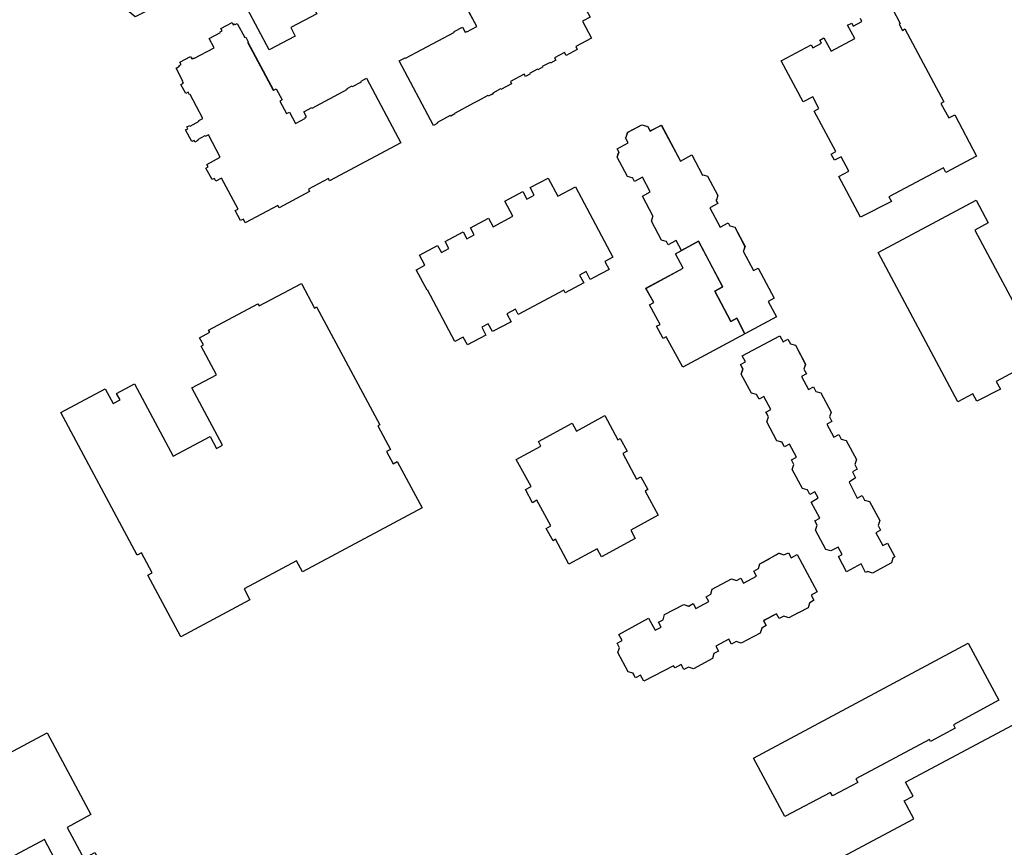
# Model space of a CAD drawing. Header units: inches. Extents: x 480978 to 483416, y 5454526 to 5457823.
# Tile 37 of 54: x 481522 to 481746, y 5457421 to 5457609. Entities that reach past the tile are written whole.
import ezdxf

# ---------------------------------------------------------------- set-up
doc = ezdxf.new("R2010")
doc.units = ezdxf.units.IN
doc.header["$MEASUREMENT"] = 0
for name, color, linetype in [('ubcv_building_records', 10, 'Continuous'), ('ubcv_buildings', 10, 'Continuous'), ('ubcv_subbuildings', 10, 'Continuous')]:
    doc.layers.add(name, color=color, linetype=linetype)

# ---------------------------------------------------------------- blocks, each defined once
blk = doc.blocks.new('ubcv_campus_buildings_ACAD_1_FMEBLOCK55')
at = {"layer": 'ubcv_buildings'}
for points in [[(14, 60.4), (14.62, 59.24), (14.98, 59.44), (16.08, 57.38), (15.71, 57.18), (16.26, 56.2), (15.71, 55.91), (16.69, 54.1), (17.23, 54.38), (17.72, 53.45), (17.68, 53.42), (19.02, 50.91), (19.47, 50.15), (20.19, 50.53), (21.98, 47.22), (22.42, 46.38), (21.32, 45.79), (17.77, 43.91), (18.39, 42.75), (17.91, 42.49), (17.8, 42.68), (17.02, 42.26), (17.12, 42.07), (15.55, 41.23), (15.45, 41.43), (14.69, 41.02), (14.79, 40.83), (14.06, 40.44), (13.96, 40.63), (9.83, 38.43), (9.58, 38.89), (8.91, 38.54), (7.47, 41.24), (8.13, 41.59), (7.88, 42.06), (8.19, 42.23), (8.16, 42.29), (5.09, 48.04), (5.04, 48.13), (4.61, 47.91), (4.2, 48.68), (4.04, 48.6), (2.99, 50.56), (3.21, 50.67), (2.74, 51.52), (3.28, 51.81), (2.94, 52.44), (5.08, 53.58), (5.38, 53.01), (6.69, 53.71), (5.87, 55.23), (9.74, 57.3), (9.4, 57.94), (10.19, 58.37), (9.84, 59.03), (12.84, 60.63), (13.19, 59.97)], [(-0.95, 48.45), (-0.33, 47.29), (0.03, 47.49), (1.13, 45.43), (0.76, 45.23), (1.3, 44.25), (0.76, 43.96), (1.74, 42.15), (2.28, 42.43), (2.77, 41.5), (2.73, 41.47), (4.07, 38.96), (4.51, 38.2), (6.77, 34.06), (6.36, 33.84), (2.75, 31.9), (3.22, 30.93), (2.85, 30.73), (2.06, 30.31), (0.5, 29.48), (-0.26, 29.07), (-0.99, 28.68), (-5.12, 26.48), (-5.37, 26.94), (-6.04, 26.59), (-7.48, 29.29), (-6.82, 29.64), (-7.08, 30.12), (-6.76, 30.28), (-6.79, 30.34), (-9.86, 36.09), (-9.92, 36.18), (-10.34, 35.96), (-10.75, 36.73), (-10.91, 36.65), (-11.96, 38.61), (-11.75, 38.72), (-12.21, 39.57), (-11.67, 39.86), (-12.01, 40.49), (-9.88, 41.63), (-9.57, 41.06), (-8.27, 41.76), (-9.08, 43.28), (-5.21, 45.35), (-5.55, 46), (-4.76, 46.42), (-5.11, 47.08), (-2.11, 48.68), (-1.76, 48.02)], [(-16.9, 36.4), (-16.55, 35.74), (-15.74, 36.17), (-15.12, 35.01), (-14.76, 35.21), (-13.66, 33.15), (-14.03, 32.95), (-13.56, 32.07), (-14.09, 31.79), (-13.1, 29.93), (-12.56, 30.22), (-10.36, 26.12), (-9.62, 26.52), (-7.32, 22.21), (-12.11, 19.65), (-11.57, 18.64), (-13.66, 17.53), (-19.91, 14.19), (-20.16, 14.66), (-20.83, 14.3), (-22.27, 17), (-21.7, 17.33), (-22.02, 17.93), (-21.63, 18.14), (-24.71, 23.9), (-25.13, 23.67), (-25.54, 24.45), (-25.7, 24.37), (-26.78, 26.39), (-26.61, 26.48), (-27.06, 27.32), (-26.44, 27.66), (-26.76, 28.23), (-24.67, 29.35), (-24.36, 28.78), (-23.06, 29.47), (-23.87, 31), (-20, 33.07), (-20.34, 33.71), (-19.55, 34.14), (-19.9, 34.8)], [(53.01, -9.84), (55.21, -13.96), (53.47, -14.87), (55.5, -18.69), (51.93, -20.6), (52.27, -21.26), (49.71, -22.63), (49.35, -21.95), (47.12, -23.14), (47.4, -23.69), (46.19, -24.34), (46.11, -24.19), (44.28, -25.17), (44.36, -25.31), (43.29, -25.89), (43.2, -25.73), (41.42, -26.7), (41.49, -26.84), (40.5, -27.37), (40.21, -26.84), (37.09, -28.54), (37.35, -29.04), (34.89, -30.35), (34.82, -30.22), (34.8, -30.23), (33.05, -31.16), (33.13, -31.31), (32.04, -31.89), (31.97, -31.74), (29.76, -32.93), (28.84, -33.41), (24.4, -35.78), (24.47, -35.91), (23.52, -36.42), (23.43, -36.29), (20.38, -37.93), (20.45, -38.06), (19.62, -38.5), (11.79, -23.85), (13.14, -23.13), (13.22, -23.27), (24.41, -17.3), (24.33, -17.16), (26.18, -16.17), (26.79, -17.3), (27.09, -17.15), (27.16, -17.29), (29.46, -16.07), (25.48, -8.61), (24.53, -9.11), (22.77, -5.81), (23.72, -5.31), (17.4, 6.52), (17.26, 6.44), (17, 6.92), (16.46, 6.62), (13.7, 11.94), (15.15, 12.72), (11.74, 19.12), (12.56, 19.56), (12.48, 19.71), (12.95, 19.95), (12.66, 20.48), (15.22, 21.84), (15.51, 21.31), (15.97, 21.55), (16.04, 21.42), (17.49, 22.19), (16.79, 23.51), (18.94, 24.65), (18.87, 24.79), (19.27, 25), (18.99, 25.54), (21.54, 26.9), (21.83, 26.37), (22.23, 26.58), (22.31, 26.45), (23.77, 27.23), (24.72, 25.45), (25.18, 25.7), (25.28, 25.51), (27.72, 26.87), (27.68, 27.03), (28.54, 27.49), (28.94, 26.66), (29.5, 26.96), (30.87, 24.41), (30.34, 24.13), (30.7, 23.46), (30.55, 23.38), (31.49, 21.62), (31.79, 20.99), (32.82, 19.08), (34.4, 19.92), (34.75, 19.27), (34.6, 19.19), (35.71, 17.12), (35.85, 17.2), (36.2, 16.55), (36.05, 16.47), (40.22, 8.66), (40.37, 8.74), (41.19, 7.2), (39.6, 6.36), (42.28, 1.33), (43.87, 2.18), (44.29, 1.39), (44.45, 1.12), (44.29, 1.04), (45.51, -1.24), (45.65, -1.16), (46.09, -1.98), (45.94, -2.06), (48.82, -7.45), (50.55, -6.53), (52.47, -10.13)], [(-29.92, 22.93), (-29.31, 21.77), (-28.94, 21.96), (-27.85, 19.91), (-28.22, 19.71), (-27.75, 18.83), (-28.33, 18.51), (-27.36, 16.69), (-26.76, 17.01), (-22.25, 8.57), (-26.3, 6.41), (-25.76, 5.4), (-27.92, 4.25), (-34.1, 0.95), (-34.35, 1.42), (-35.02, 1.06), (-36.46, 3.76), (-35.8, 4.12), (-36.05, 4.59), (-35.74, 4.76), (-38.89, 10.66), (-39.35, 10.42), (-39.73, 11.21), (-39.89, 11.12), (-40.97, 13.14), (-40.8, 13.24), (-41.25, 14.08), (-40.71, 14.37), (-41.02, 14.95), (-38.85, 16.11), (-38.55, 15.54), (-37.24, 16.23), (-38.06, 17.76), (-34.18, 19.83), (-34.53, 20.47), (-33.74, 20.9), (-34.09, 21.56), (-31.09, 23.16), (-30.74, 22.5)], [(-22.74, -11.96), (-16.82, -8.8), (-17.84, -6.89), (-11.9, -3.78), (-12.74, -2.2), (-6.83, 0.97), (-7.53, 2.28), (-1.59, 5.42), (-2.32, 6.76), (3.6, 9.91), (2.91, 11.2), (8.83, 14.36), (13.85, 4.94), (7.95, 1.8), (8.68, 0.44), (2.71, -2.66), (3.43, -4), (-2.5, -7.13), (-1.8, -8.46), (-7.72, -11.61), (-6.9, -13.15), (-12.81, -16.3), (-11.79, -18.21), (-17.71, -21.37)], [(-43.95, 9.86), (-41.77, 5.76), (-42.22, 5.53), (-41.25, 3.71), (-38.69, -1.08), (-38.22, -0.83), (-36.28, -4.5), (-40.57, -6.79), (-39.92, -8), (-41.87, -9.05), (-41.26, -10.2), (-46.19, -12.83), (-48.13, -13.87), (-49.52, -12.7), (-50.27, -11.98), (-50.92, -11.3), (-50.79, -11.15), (-50.69, -11.25), (-50.45, -11), (-51.39, -9.97), (-51.99, -10.29), (-54.2, -6.03), (-54.02, -5.93), (-54.8, -4.19), (-55.34, -2.44), (-54.97, -2.24), (-55.2, -1.28), (-55.5, 0.65), (-51.47, 2.8), (-52.08, 3.96), (-52.34, 3.82), (-52.64, 4.39), (-50.02, 5.79), (-50.37, 6.44), (-48.49, 7.44)], [(4.37, -27.81), (12.19, -42.47), (-3.98, -51.11), (-4.27, -50.58), (-8.82, -53.01), (-8.53, -53.54), (-15.44, -57.23), (-15.73, -56.69), (-23.14, -60.63), (-23.57, -59.81), (-24.2, -60.14), (-25.42, -57.86), (-24.79, -57.53), (-28.51, -50.46), (-29.82, -51.17), (-30.16, -50.54), (-30.7, -50.83), (-32.08, -48.24), (-31.54, -47.95), (-31.85, -47.38), (-28.82, -45.76), (-31.53, -40.69), (-32.23, -41.06), (-32.31, -40.91), (-33.97, -41.8), (-33.89, -41.95), (-34.57, -42.31), (-34.78, -41.91), (-35.3, -42.19), (-36.72, -39.55), (-36.19, -39.27), (-36.4, -38.87), (-35.72, -38.51), (-35.64, -38.65), (-33.58, -37.56), (-33.67, -37.39), (-32.76, -36.94), (-35.67, -31.47), (-35.82, -31.55), (-36.12, -30.98), (-36.65, -31.27), (-37.75, -29.2), (-37.21, -28.92), (-37.43, -28.51), (-37.29, -28.44), (-38.87, -25.49), (-38.06, -25.06), (-38.14, -24.91), (-37.74, -24.7), (-38.02, -24.18), (-35.6, -22.88), (-35.32, -23.41), (-34.91, -23.19), (-34.83, -23.34), (-30.22, -20.88), (-31.35, -18.77), (-28.74, -17.38), (-28.82, -17.23), (-28.42, -17.02), (-28.7, -16.5), (-26.14, -15.14), (-25.86, -15.65), (-25.51, -15.46), (-25.43, -15.61), (-24.96, -15.36), (-23.25, -18.58), (-23.03, -18.46), (-22.46, -19.52), (-22.6, -19.6), (-16.77, -30.53), (-16.1, -30.17), (-14.74, -32.72), (-15.26, -33), (-13.77, -35.82), (-13.12, -35.48), (-11.74, -38.06), (-9.48, -36.85), (-9.56, -36.7), (-9.27, -36.54), (-9.88, -35.41), (-8.03, -34.43), (-7.95, -34.57), (0.09, -30.28), (0.01, -30.14), (1.1, -29.56), (1.18, -29.7), (3.24, -28.6), (3.16, -28.46)]]:
    blk.add_lwpolyline(points, close=True, dxfattribs=at)
blk = doc.blocks.new('ubcv_campus_buildings_ACAD_1_FMEBLOCK78')
at = {"layer": 'ubcv_buildings'}
for points in [[(-33.32, 47.42), (36.07, 84.45), (45.99, 65.88), (40.58, 62.99), (44.34, 55.94), (46.89, 57.3), (66.65, 20.27), (56.55, 14.88), (36.79, 51.91), (39.18, 53.19), (35.42, 60.24), (-23.63, 28.72), (-33.55, 47.3)], [(-40.26, -66.44), (-66.65, -16.99), (-39.8, -2.65), (-22.07, -35.87), (-26.63, -38.31), (-17.96, -54.54), (18.75, -34.95), (15.22, -28.33), (12.88, -29.59), (-15.7, 23.95), (-5.75, 29.26), (22.82, -24.28), (20.22, -25.67), (23.75, -32.28), (29.26, -29.34), (38.87, -47.35), (-30.64, -84.45)]]:
    blk.add_lwpolyline(points, close=True, dxfattribs=at)
blk = doc.blocks.new('ubcv_campus_buildings_ACAD_1_FMEBLOCK80')
at = {"layer": 'ubcv_buildings'}
for points in [[(-18.3, 33.89), (-16.93, 34.67), (-18.12, 36.9), (-19.92, 35.94), (-20.32, 36.7), (-20.41, 36.65), (-21.44, 36.96), (-23.76, 41.31), (-23.45, 42.34), (-23.36, 42.39), (-25.8, 46.97), (-24, 47.93), (-25.79, 51.28), (-27.59, 50.32), (-28.06, 51.19), (-28.15, 51.14), (-29.17, 51.45), (-31.5, 55.81), (-31.19, 56.84), (-31.1, 56.89), (-31.56, 57.76), (-29.01, 59.12), (-29.62, 60.24), (-29.46, 60.33), (-29.48, 60.38), (-29.15, 61.47), (-25.92, 63.2), (-24.83, 62.86), (-24.8, 62.81), (-24.64, 62.9), (-24.04, 61.77), (-21.5, 63.13), (-17.13, 54.96), (-14.57, 56.33), (-12.12, 51.75), (-12.03, 51.8), (-11, 51.49), (-8.68, 47.14), (-9, 46.11), (-9.09, 46.06), (-8.68, 45.3), (-10.48, 44.35), (-8.15, 39.97), (-6.35, 40.93), (-5.94, 40.17), (-5.85, 40.22), (-4.82, 39.91), (-2.5, 35.55), (-2.81, 34.53), (-2.9, 34.48), (-0.56, 30.09), (0.47, 30.65), (4.14, 23.78), (2.76, 23.05), (4.63, 19.54), (-16.63, 8.11), (-20.4, 15.05), (-21.08, 14.68), (-22.57, 17.43), (-21.78, 17.85), (-24.17, 22.27), (-23.23, 22.79), (-25, 26.04), (-16.55, 30.63)], [(21.14, -17.98), (23, -21.6), (24.12, -21.01), (24.68, -22.05), (25.82, -22.36), (28.14, -26.71), (27.76, -27.83), (28.32, -28.87), (27.2, -29.47), (28.82, -32.41), (29.89, -31.83), (31.56, -34.96), (31.08, -35.22), (30.82, -36.34), (26.46, -38.66), (25.39, -38.25), (24.91, -38.51), (23.87, -36.57), (20.58, -38.33), (18.72, -34.84), (19.57, -34.39), (18.68, -32.73), (17.03, -33.62), (15.87, -33.28), (13.53, -28.91), (13.92, -27.79), (13.36, -26.75), (14.48, -26.15), (12.5, -22.54), (14.1, -21.56), (13.37, -20.18), (12.25, -20.78), (11.69, -19.74), (11.64, -19.76), (10.55, -19.43), (8.22, -15.08), (8.6, -13.96), (8.05, -12.91), (9.17, -12.32), (7.59, -9.36), (6.47, -9.96), (5.91, -8.91), (4.77, -8.61), (2.45, -4.25), (2.83, -3.13), (2.27, -2.09), (3.39, -1.49), (1.81, 1.46), (0.69, 0.87), (0.14, 1.91), (-1.01, 2.22), (-3.33, 6.57), (-2.95, 7.69), (-3.51, 8.73), (-2.39, 9.33), (-3.12, 10.71), (5.4, 15.26), (6.14, 13.88), (7.26, 14.48), (7.81, 13.43), (8.96, 13.13), (11.28, 8.77), (10.9, 7.65), (11.45, 6.61), (10.33, 6.01), (11.91, 3.05), (13.03, 3.65), (13.59, 2.61), (14.73, 2.3), (17.06, -2.05), (16.68, -3.17), (17.23, -4.21), (16.11, -4.81), (17.69, -7.77), (18.81, -7.17), (19.37, -8.21), (20.51, -8.52), (22.83, -12.87), (22.45, -13.99), (23.01, -15.03), (21.89, -15.63), (22.62, -17.01)], [(-31.15, -52.58), (-24.44, -48.87), (-22.89, -51.63), (-21.51, -50.9), (-22.11, -49.78), (-21.07, -49.22), (-20.76, -48.08), (-16.41, -45.76), (-15.29, -46.14), (-14.24, -45.58), (-13.65, -46.7), (-10.69, -45.12), (-11.29, -44), (-10.27, -43.4), (-9.94, -42.3), (-5.59, -39.98), (-4.46, -40.36), (-3.42, -39.8), (-2.83, -40.92), (0.13, -39.35), (-0.46, -38.23), (0.55, -37.62), (0.89, -36.53), (3.06, -35.37), (3.04, -35.32), (5.23, -34.15), (6.3, -34.48), (7.4, -34.03), (8.01, -35.17), (9.39, -34.44), (13.91, -42.91), (12.53, -43.64), (13.14, -44.79), (12.16, -45.45), (11.84, -46.52), (9.64, -47.69), (9.62, -47.65), (7.44, -48.81), (6.32, -48.43), (5.28, -48.99), (4.68, -47.87), (1.72, -49.45), (2.32, -50.57), (1.3, -51.17), (0.97, -52.27), (-3.38, -54.59), (-4.5, -54.21), (-5.55, -54.76), (-6.14, -53.64), (-9.1, -55.22), (-8.5, -56.34), (-9.55, -56.9), (-9.85, -58.04), (-14.21, -60.36), (-15.33, -59.98), (-16.37, -60.54), (-16.97, -59.42), (-18.34, -60.15), (-18.75, -59.74), (-25.48, -63.2), (-26.21, -61.82), (-27.33, -62.42), (-27.94, -61.4), (-29.03, -61.07), (-31.35, -56.71), (-31.02, -55.62), (-31.53, -54.55), (-30.41, -53.95)]]:
    blk.add_lwpolyline(points, close=True, dxfattribs=at)

msp = doc.modelspace()

# ---------------------------------------------------------------- linework, layer by layer
at = {"layer": 'ubcv_building_records'}
for points in [[(481573.63, 5457611.45), (481579.55, 5457614.61), (481578.53, 5457616.52), (481584.47, 5457619.63), (481583.63, 5457621.21), (481589.54, 5457624.38), (481588.84, 5457625.69), (481594.77, 5457628.83), (481594.05, 5457630.17), (481599.96, 5457633.32), (481599.28, 5457634.61), (481605.19, 5457637.77), (481610.22, 5457628.35), (481604.32, 5457625.21), (481605.04, 5457623.85), (481599.08, 5457620.75), (481599.8, 5457619.41), (481593.86, 5457616.28), (481594.57, 5457614.95), (481588.65, 5457611.8), (481589.47, 5457610.26), (481583.56, 5457607.11), (481584.57, 5457605.2), (481578.65, 5457602.04)], [(481600.74, 5457595.6), (481608.56, 5457580.94), (481592.38, 5457572.3), (481592.1, 5457572.83), (481587.55, 5457570.4), (481587.84, 5457569.87), (481580.93, 5457566.18), (481580.64, 5457566.72), (481573.23, 5457562.78), (481572.79, 5457563.6), (481572.17, 5457563.26), (481570.95, 5457565.55), (481571.58, 5457565.88), (481567.86, 5457572.95), (481566.54, 5457572.24), (481566.21, 5457572.87), (481565.67, 5457572.58), (481564.29, 5457575.17), (481564.83, 5457575.46), (481564.52, 5457576.03), (481567.55, 5457577.65), (481564.84, 5457582.72), (481564.14, 5457582.35), (481564.06, 5457582.5), (481562.4, 5457581.61), (481562.48, 5457581.46), (481561.8, 5457581.1), (481561.59, 5457581.5), (481561.06, 5457581.22), (481559.65, 5457583.86), (481560.18, 5457584.14), (481559.97, 5457584.54), (481560.65, 5457584.9), (481560.73, 5457584.76), (481562.79, 5457585.85), (481562.7, 5457586.02), (481563.61, 5457586.47), (481560.7, 5457591.93), (481560.55, 5457591.86), (481560.25, 5457592.43), (481559.72, 5457592.14), (481558.62, 5457594.21), (481559.16, 5457594.49), (481558.94, 5457594.9), (481559.08, 5457594.97), (481557.5, 5457597.92), (481558.3, 5457598.35), (481558.23, 5457598.5), (481558.63, 5457598.71), (481558.35, 5457599.23), (481560.77, 5457600.53), (481561.05, 5457600), (481561.46, 5457600.22), (481561.53, 5457600.07), (481566.14, 5457602.53), (481565.02, 5457604.64), (481567.63, 5457606.03), (481567.55, 5457606.18), (481567.95, 5457606.39), (481567.67, 5457606.91), (481570.23, 5457608.27), (481570.5, 5457607.76), (481570.86, 5457607.95), (481570.94, 5457607.8), (481571.4, 5457608.05), (481573.12, 5457604.83), (481573.34, 5457604.95), (481573.91, 5457603.89), (481573.76, 5457603.81), (481579.59, 5457592.88), (481580.27, 5457593.24), (481581.63, 5457590.69), (481581.1, 5457590.41), (481582.6, 5457587.59), (481583.25, 5457587.93), (481584.63, 5457585.35), (481586.89, 5457586.56), (481586.81, 5457586.71), (481587.1, 5457586.87), (481586.49, 5457588), (481588.34, 5457588.98), (481588.42, 5457588.84), (481596.46, 5457593.13), (481596.38, 5457593.27), (481597.47, 5457593.85), (481597.55, 5457593.71), (481599.61, 5457594.81), (481599.53, 5457594.95)], [(481681.66, 5457548.22), (481676.13, 5457558.57), (481672.3, 5457556.52), (481671.11, 5457558.75), (481669.31, 5457557.79), (481668.9, 5457558.55), (481668.81, 5457558.5), (481667.78, 5457558.82), (481665.46, 5457563.16), (481665.78, 5457564.19), (481665.87, 5457564.24), (481663.43, 5457568.82), (481665.22, 5457569.78), (481663.43, 5457573.13), (481661.63, 5457572.17), (481661.17, 5457573.04), (481661.08, 5457572.99), (481660.05, 5457573.31), (481657.72, 5457577.66), (481658.04, 5457578.69), (481658.13, 5457578.74), (481657.66, 5457579.61), (481660.21, 5457580.97), (481659.61, 5457582.1), (481659.77, 5457582.18), (481659.74, 5457582.23), (481660.08, 5457583.33), (481663.3, 5457585.05), (481664.4, 5457584.72), (481664.42, 5457584.67), (481664.58, 5457584.75), (481665.18, 5457583.63), (481667.73, 5457584.98), (481672.09, 5457576.81), (481674.66, 5457578.18), (481677.1, 5457573.6), (481677.19, 5457573.65), (481678.22, 5457573.34), (481680.54, 5457568.99), (481680.23, 5457567.97), (481680.14, 5457567.92), (481680.54, 5457567.16), (481678.74, 5457566.2), (481681.08, 5457561.82), (481682.88, 5457562.78), (481683.28, 5457562.02), (481683.37, 5457562.07), (481684.4, 5457561.76), (481686.73, 5457557.4), (481686.41, 5457556.38), (481686.32, 5457556.33), (481688.66, 5457551.95), (481689.7, 5457552.5), (481693.36, 5457545.63), (481691.98, 5457544.9), (481693.85, 5457541.4), (481686.72, 5457537.59), (481684.85, 5457541.09), (481683.54, 5457540.39), (481679.87, 5457547.26)], [(481612.15, 5457552.13), (481614.04, 5457553.14), (481612.81, 5457555.45), (481616.91, 5457557.64), (481617.77, 5457556.03), (481619.46, 5457556.92), (481618.59, 5457558.54), (481622.7, 5457560.72), (481623.56, 5457559.11), (481625.24, 5457560.01), (481624.38, 5457561.62), (481628.48, 5457563.81), (481629.52, 5457561.86), (481633.99, 5457564.25), (481632.16, 5457567.67), (481636.26, 5457569.86), (481637.15, 5457568.18), (481638.84, 5457569.08), (481637.94, 5457570.76), (481642.04, 5457572.95), (481644.23, 5457568.84), (481648.21, 5457570.97), (481656.74, 5457554.97), (481654.9, 5457553.99), (481655.86, 5457552.19), (481653.83, 5457551.11), (481651.57, 5457549.91), (481650.62, 5457551.7), (481649.14, 5457550.91), (481650.09, 5457549.12), (481645.88, 5457546.87), (481645.56, 5457547.48), (481635.22, 5457541.96), (481634.58, 5457543.14), (481632.63, 5457542.1), (481633.59, 5457540.31), (481629.38, 5457538.06), (481628.42, 5457539.86), (481626.94, 5457539.07), (481627.9, 5457537.27), (481623.71, 5457535.04), (481622.75, 5457536.83), (481620.86, 5457535.82), (481614.6, 5457547.54), (481614.51, 5457547.49), (481612.06, 5457552.08)], [(481739.25, 5457567.89), (481741.99, 5457562.76), (481738.92, 5457561.12), (481751.54, 5457537.48), (481754.61, 5457539.12), (481757.35, 5457533.99), (481743.8, 5457526.76), (481744.74, 5457525.01), (481739.4, 5457522.23), (481738.49, 5457523.93), (481735.08, 5457522.1), (481716.98, 5457556.01)], [(481676.13, 5457558.57), (481681.65, 5457548.2), (481679.87, 5457547.26), (481683.54, 5457540.39), (481684.85, 5457541.1), (481686.72, 5457537.59), (481672.59, 5457529.97), (481668.82, 5457536.9), (481668.15, 5457536.53), (481666.65, 5457539.28), (481667.45, 5457539.7), (481665.05, 5457544.12), (481665.99, 5457544.64), (481664.23, 5457547.9), (481672.68, 5457552.48), (481670.92, 5457555.75)], [(481585.96, 5457549), (481588.94, 5457543.41), (481589.44, 5457543.68), (481603.75, 5457516.87), (481603.32, 5457516.64), (481606.18, 5457511.28), (481605.32, 5457510.83), (481606.8, 5457508.05), (481607.75, 5457508.56), (481613.38, 5457498.01), (481586.19, 5457483.49), (481584.86, 5457485.98), (481572.96, 5457479.62), (481574.29, 5457477.14), (481558.57, 5457468.75), (481551.1, 5457482.75), (481552.05, 5457483.25), (481549.63, 5457487.79), (481548.68, 5457487.28), (481531.37, 5457519.71), (481541.43, 5457525.08), (481543.21, 5457521.73), (481544.79, 5457522.56), (481544, 5457524.04), (481548.09, 5457526.23), (481556.88, 5457509.75), (481565.26, 5457514.22), (481566.71, 5457511.49), (481568.09, 5457512.23), (481561.12, 5457525.29), (481566.68, 5457528.26), (481563.2, 5457534.77), (481563.7, 5457535.04), (481562.84, 5457536.66), (481565.17, 5457537.9), (481564.9, 5457538.4), (481576.06, 5457544.36), (481576.36, 5457543.88)], [(481710.36, 5457503.87), (481712.22, 5457500.25), (481713.35, 5457500.85), (481713.9, 5457499.8), (481715.04, 5457499.5), (481717.37, 5457495.14), (481716.99, 5457494.02), (481717.54, 5457492.98), (481716.42, 5457492.38), (481718.04, 5457489.44), (481719.12, 5457490.02), (481720.79, 5457486.89), (481720.3, 5457486.63), (481720.04, 5457485.52), (481715.69, 5457483.19), (481714.61, 5457483.6), (481714.13, 5457483.34), (481713.09, 5457485.28), (481709.8, 5457483.52), (481707.94, 5457487.01), (481708.79, 5457487.46), (481707.9, 5457489.12), (481706.25, 5457488.24), (481705.09, 5457488.57), (481702.76, 5457492.94), (481703.14, 5457494.06), (481702.59, 5457495.1), (481703.7, 5457495.7), (481701.72, 5457499.31), (481703.33, 5457500.29), (481702.59, 5457501.67), (481701.47, 5457501.07), (481700.91, 5457502.11), (481700.87, 5457502.09), (481699.77, 5457502.42), (481697.45, 5457506.77), (481697.83, 5457507.9), (481697.27, 5457508.94), (481698.39, 5457509.54), (481696.81, 5457512.49), (481695.69, 5457511.9), (481695.14, 5457512.94), (481693.99, 5457513.25), (481691.67, 5457517.6), (481692.05, 5457518.72), (481691.5, 5457519.76), (481692.62, 5457520.36), (481691.04, 5457523.32), (481689.92, 5457522.72), (481689.36, 5457523.76), (481688.22, 5457524.07), (481685.89, 5457528.42), (481686.28, 5457529.54), (481685.72, 5457530.58), (481686.84, 5457531.18), (481686.1, 5457532.56), (481694.62, 5457537.11), (481695.36, 5457535.73), (481696.48, 5457536.33), (481697.04, 5457535.29), (481698.18, 5457534.98), (481700.5, 5457530.63), (481700.12, 5457529.5), (481700.68, 5457528.46), (481699.56, 5457527.86), (481701.14, 5457524.91), (481702.26, 5457525.5), (481702.81, 5457524.46), (481703.96, 5457524.15), (481706.28, 5457519.8), (481705.9, 5457518.68), (481706.46, 5457517.64), (481705.34, 5457517.04), (481706.91, 5457514.08), (481708.03, 5457514.68), (481708.59, 5457513.64), (481709.73, 5457513.33), (481712.06, 5457508.98), (481711.68, 5457507.86), (481712.23, 5457506.82), (481711.11, 5457506.22), (481711.85, 5457504.84)], [(481654.87, 5457518.97), (481657.86, 5457513.47), (481658.41, 5457513.76), (481659.96, 5457510.93), (481658.97, 5457510.35), (481662.12, 5457504.55), (481663.08, 5457505.08), (481664.64, 5457502.21), (481664.03, 5457501.83), (481666.99, 5457496.33), (481660.77, 5457492.93), (481661.78, 5457491.07), (481654.15, 5457486.93), (481653.16, 5457488.75), (481646.72, 5457485.26), (481643.67, 5457490.88), (481643.15, 5457490.55), (481641.6, 5457493.36), (481642.61, 5457493.91), (481639.41, 5457499.79), (481638.48, 5457499.15), (481636.84, 5457502.17), (481638.14, 5457502.88), (481634.78, 5457509.03), (481640.36, 5457512.06), (481639.81, 5457513.12), (481647.46, 5457517.26), (481648.43, 5457515.47)], [(481664.78, 5457472.98), (481666.33, 5457470.22), (481667.71, 5457470.95), (481667.11, 5457472.08), (481668.15, 5457472.63), (481668.46, 5457473.77), (481672.82, 5457476.09), (481673.94, 5457475.71), (481674.98, 5457476.27), (481675.58, 5457475.15), (481678.53, 5457476.73), (481677.94, 5457477.85), (481678.95, 5457478.46), (481679.29, 5457479.55), (481683.64, 5457481.87), (481684.76, 5457481.49), (481685.8, 5457482.05), (481686.4, 5457480.93), (481689.36, 5457482.51), (481688.76, 5457483.63), (481689.78, 5457484.23), (481690.11, 5457485.33), (481692.29, 5457486.49), (481692.26, 5457486.53), (481694.46, 5457487.7), (481695.53, 5457487.38), (481696.63, 5457487.82), (481697.24, 5457486.68), (481698.61, 5457487.41), (481703.14, 5457478.94), (481701.76, 5457478.21), (481702.37, 5457477.06), (481701.38, 5457476.4), (481701.06, 5457475.33), (481698.87, 5457474.16), (481698.84, 5457474.2), (481696.67, 5457473.04), (481695.55, 5457473.42), (481694.5, 5457472.86), (481693.91, 5457473.98), (481690.95, 5457472.41), (481691.55, 5457471.29), (481690.53, 5457470.68), (481690.2, 5457469.59), (481685.84, 5457467.27), (481684.72, 5457467.65), (481683.68, 5457467.09), (481683.08, 5457468.21), (481680.12, 5457466.63), (481680.72, 5457465.51), (481679.68, 5457464.96), (481679.37, 5457463.81), (481675.02, 5457461.49), (481673.9, 5457461.87), (481672.86, 5457461.31), (481672.26, 5457462.43), (481670.88, 5457461.7), (481670.47, 5457462.11), (481663.75, 5457458.66), (481663.01, 5457460.03), (481661.89, 5457459.44), (481661.29, 5457460.45), (481660.19, 5457460.79), (481657.87, 5457465.14), (481658.2, 5457466.23), (481657.69, 5457467.3), (481658.81, 5457467.9), (481658.08, 5457469.28)], [(481688.69, 5457441.14), (481737.41, 5457467.27), (481744.35, 5457454.31), (481734.05, 5457448.78), (481734.48, 5457447.98), (481728.87, 5457444.97), (481728.62, 5457445.42), (481711.93, 5457436.46), (481712.34, 5457435.68), (481706.58, 5457432.6), (481706.14, 5457433.41), (481695.79, 5457427.89)], [(481458.86, 5457409.88), (481528.26, 5457446.92), (481538.17, 5457428.34), (481532.77, 5457425.45), (481536.53, 5457418.4), (481531.37, 5457415.65), (481527.61, 5457422.7), (481468.55, 5457391.18), (481458.64, 5457409.76)]]:
    msp.add_lwpolyline(points, close=True, dxfattribs=at)
for points in [[(481651.58, 5457609.45), (481649.84, 5457608.54), (481651.87, 5457604.72), (481648.3, 5457602.81), (481648.64, 5457602.15), (481646.08, 5457600.78), (481645.72, 5457601.45), (481643.49, 5457600.27), (481643.77, 5457599.72), (481642.56, 5457599.07), (481642.48, 5457599.22), (481640.65, 5457598.24), (481640.73, 5457598.1), (481639.65, 5457597.52), (481639.57, 5457597.67), (481637.79, 5457596.71), (481637.86, 5457596.57), (481636.86, 5457596.03), (481636.58, 5457596.57), (481633.45, 5457594.87), (481633.72, 5457594.37), (481631.26, 5457593.06), (481631.19, 5457593.19), (481631.16, 5457593.18), (481629.42, 5457592.25), (481629.49, 5457592.1), (481628.41, 5457591.52), (481628.33, 5457591.67), (481626.12, 5457590.48), (481625.21, 5457590), (481620.77, 5457587.63), (481620.84, 5457587.5), (481619.89, 5457586.99), (481619.8, 5457587.12), (481616.74, 5457585.48), (481616.82, 5457585.35), (481615.99, 5457584.91), (481608.15, 5457599.56), (481609.51, 5457600.28), (481609.59, 5457600.14), (481620.78, 5457606.11), (481620.7, 5457606.25), (481622.55, 5457607.24), (481623.16, 5457606.11), (481623.45, 5457606.26), (481623.53, 5457606.12), (481625.83, 5457607.34), (481621.84, 5457614.8)], [(481720.22, 5457611.35), (481721.99, 5457608.03), (481721.72, 5457607.88), (481722.47, 5457606.49), (481723.05, 5457606.8), (481731.88, 5457590.25), (481731.24, 5457589.9), (481733.01, 5457586.59), (481734.39, 5457587.33), (481739.34, 5457577.94), (481732.36, 5457574.21), (481731.79, 5457575.29), (481719.43, 5457568.69), (481720.01, 5457567.62), (481712.95, 5457564.03), (481708.02, 5457573.26), (481710.31, 5457574.48), (481708.54, 5457577.79), (481707.04, 5457576.99), (481706.31, 5457578.36), (481707.38, 5457578.94), (481702.46, 5457588.15), (481703.5, 5457588.72), (481702.12, 5457591.39), (481699.97, 5457590.24), (481694.93, 5457599.58), (481701.75, 5457603.22), (481702.11, 5457602.55), (481704.08, 5457603.6), (481703.72, 5457604.27), (481704.66, 5457604.77), (481706.27, 5457601.76), (481706.27, 5457601.76), (481711.68, 5457604.65), (481710.03, 5457607.64), (481710.97, 5457608.14), (481711.33, 5457607.47), (481713.3, 5457608.52), (481712.94, 5457609.19)], [(481699.66, 5457413.83), (481725.07, 5457427.39), (481722.89, 5457431.48), (481724.9, 5457432.56), (481723.21, 5457435.73), (481750.91, 5457450.51), (481753.2, 5457446.21), (481757.23, 5457448.36), (481767.12, 5457429.84), (481792.54, 5457382.21)]]:
    msp.add_lwpolyline(points, dxfattribs=at)
at = {"layer": 'ubcv_buildings'}
for points in [[(481720.22, 5457611.35), (481721.99, 5457608.03), (481721.72, 5457607.88), (481722.47, 5457606.49), (481723.05, 5457606.8), (481731.88, 5457590.25), (481731.24, 5457589.9), (481733.01, 5457586.59), (481734.39, 5457587.33), (481739.34, 5457577.94), (481732.36, 5457574.21), (481731.79, 5457575.29), (481719.43, 5457568.69), (481720.01, 5457567.62), (481712.95, 5457564.03), (481708.02, 5457573.26), (481710.31, 5457574.48), (481708.54, 5457577.79), (481707.04, 5457576.99), (481706.31, 5457578.36), (481707.38, 5457578.94), (481702.46, 5457588.15), (481703.5, 5457588.72), (481702.12, 5457591.39), (481699.97, 5457590.24), (481694.93, 5457599.58), (481701.75, 5457603.22), (481702.11, 5457602.55), (481704.08, 5457603.6), (481703.72, 5457604.27), (481704.66, 5457604.77), (481706.27, 5457601.76), (481706.27, 5457601.76), (481711.68, 5457604.65), (481710.03, 5457607.64), (481710.97, 5457608.14), (481711.33, 5457607.47), (481713.3, 5457608.52), (481712.94, 5457609.19)], [(481699.66, 5457413.83), (481725.07, 5457427.39), (481722.89, 5457431.48), (481724.9, 5457432.56), (481723.21, 5457435.73), (481750.91, 5457450.51), (481753.2, 5457446.21), (481757.23, 5457448.36), (481767.12, 5457429.84), (481792.54, 5457382.21)]]:
    msp.add_lwpolyline(points, dxfattribs=at)
for points in [[(481612.15, 5457552.13), (481614.04, 5457553.14), (481612.81, 5457555.45), (481616.91, 5457557.64), (481617.77, 5457556.03), (481619.46, 5457556.92), (481618.59, 5457558.54), (481622.7, 5457560.72), (481623.56, 5457559.11), (481625.24, 5457560.01), (481624.38, 5457561.62), (481628.48, 5457563.81), (481629.52, 5457561.86), (481633.99, 5457564.25), (481632.16, 5457567.67), (481636.26, 5457569.86), (481637.15, 5457568.18), (481638.84, 5457569.08), (481637.94, 5457570.76), (481642.04, 5457572.95), (481644.23, 5457568.84), (481648.21, 5457570.97), (481656.74, 5457554.97), (481654.9, 5457553.99), (481655.86, 5457552.19), (481653.83, 5457551.11), (481651.57, 5457549.91), (481650.62, 5457551.7), (481649.14, 5457550.91), (481650.09, 5457549.12), (481645.88, 5457546.87), (481645.56, 5457547.48), (481635.22, 5457541.96), (481634.58, 5457543.14), (481632.63, 5457542.1), (481633.59, 5457540.31), (481629.38, 5457538.06), (481628.42, 5457539.86), (481626.94, 5457539.07), (481627.9, 5457537.27), (481623.71, 5457535.04), (481622.75, 5457536.83), (481620.86, 5457535.82), (481614.6, 5457547.54), (481614.51, 5457547.49), (481612.06, 5457552.08)], [(481739.25, 5457567.89), (481741.99, 5457562.76), (481738.92, 5457561.12), (481751.54, 5457537.48), (481754.61, 5457539.12), (481757.35, 5457533.99), (481743.8, 5457526.76), (481744.74, 5457525.01), (481739.4, 5457522.23), (481738.49, 5457523.93), (481735.08, 5457522.1), (481716.98, 5457556.01)], [(481585.96, 5457549), (481588.94, 5457543.41), (481589.44, 5457543.68), (481603.75, 5457516.87), (481603.32, 5457516.64), (481606.18, 5457511.28), (481605.32, 5457510.83), (481606.8, 5457508.05), (481607.75, 5457508.56), (481613.38, 5457498.01), (481586.19, 5457483.49), (481584.86, 5457485.98), (481572.96, 5457479.62), (481574.29, 5457477.14), (481558.57, 5457468.75), (481551.1, 5457482.75), (481552.05, 5457483.25), (481549.63, 5457487.79), (481548.68, 5457487.28), (481531.37, 5457519.71), (481541.43, 5457525.08), (481543.21, 5457521.73), (481544.79, 5457522.56), (481544, 5457524.04), (481548.09, 5457526.23), (481556.88, 5457509.75), (481565.26, 5457514.22), (481566.71, 5457511.49), (481568.09, 5457512.23), (481561.12, 5457525.29), (481566.68, 5457528.26), (481563.2, 5457534.77), (481563.7, 5457535.04), (481562.84, 5457536.66), (481565.17, 5457537.9), (481564.9, 5457538.4), (481576.06, 5457544.36), (481576.36, 5457543.88)], [(481654.87, 5457518.97), (481657.86, 5457513.47), (481658.41, 5457513.76), (481659.96, 5457510.93), (481658.97, 5457510.35), (481662.12, 5457504.55), (481663.08, 5457505.08), (481664.64, 5457502.21), (481664.03, 5457501.83), (481666.99, 5457496.33), (481660.77, 5457492.93), (481661.78, 5457491.07), (481654.15, 5457486.93), (481653.16, 5457488.75), (481646.72, 5457485.26), (481643.67, 5457490.88), (481643.15, 5457490.55), (481641.6, 5457493.36), (481642.61, 5457493.91), (481639.41, 5457499.79), (481638.48, 5457499.15), (481636.84, 5457502.17), (481638.14, 5457502.88), (481634.78, 5457509.03), (481640.36, 5457512.06), (481639.81, 5457513.12), (481647.46, 5457517.26), (481648.43, 5457515.47)], [(481688.69, 5457441.14), (481737.41, 5457467.27), (481744.35, 5457454.31), (481734.05, 5457448.78), (481734.48, 5457447.98), (481728.87, 5457444.97), (481728.62, 5457445.42), (481711.93, 5457436.46), (481712.34, 5457435.68), (481706.58, 5457432.6), (481706.14, 5457433.41), (481695.79, 5457427.89)]]:
    msp.add_lwpolyline(points, close=True, dxfattribs=at)
at = {"layer": 'ubcv_subbuildings'}
for points in [[(481573.63, 5457611.45), (481579.55, 5457614.61), (481578.53, 5457616.52), (481584.47, 5457619.63), (481583.63, 5457621.21), (481589.54, 5457624.38), (481588.84, 5457625.69), (481594.77, 5457628.83), (481594.05, 5457630.17), (481599.96, 5457633.32), (481599.28, 5457634.61), (481605.19, 5457637.77), (481610.22, 5457628.35), (481604.32, 5457625.21), (481605.04, 5457623.85), (481599.08, 5457620.75), (481599.8, 5457619.41), (481593.86, 5457616.28), (481594.57, 5457614.95), (481588.65, 5457611.8), (481589.47, 5457610.26), (481583.56, 5457607.11), (481584.57, 5457605.2), (481578.65, 5457602.04)], [(481600.74, 5457595.6), (481608.56, 5457580.94), (481592.38, 5457572.3), (481592.1, 5457572.83), (481587.55, 5457570.4), (481587.84, 5457569.87), (481580.93, 5457566.18), (481580.64, 5457566.72), (481573.23, 5457562.78), (481572.79, 5457563.6), (481572.17, 5457563.26), (481570.95, 5457565.55), (481571.58, 5457565.88), (481567.86, 5457572.95), (481566.54, 5457572.24), (481566.21, 5457572.87), (481565.67, 5457572.58), (481564.29, 5457575.17), (481564.83, 5457575.46), (481564.52, 5457576.03), (481567.55, 5457577.65), (481564.84, 5457582.72), (481564.14, 5457582.35), (481564.06, 5457582.5), (481562.4, 5457581.61), (481562.48, 5457581.46), (481561.8, 5457581.1), (481561.59, 5457581.5), (481561.06, 5457581.22), (481559.65, 5457583.86), (481560.18, 5457584.14), (481559.97, 5457584.54), (481560.65, 5457584.9), (481560.73, 5457584.76), (481562.79, 5457585.85), (481562.7, 5457586.02), (481563.61, 5457586.47), (481560.7, 5457591.93), (481560.55, 5457591.86), (481560.25, 5457592.43), (481559.72, 5457592.14), (481558.62, 5457594.21), (481559.16, 5457594.49), (481558.94, 5457594.9), (481559.08, 5457594.97), (481557.5, 5457597.92), (481558.3, 5457598.35), (481558.23, 5457598.5), (481558.63, 5457598.71), (481558.35, 5457599.23), (481560.77, 5457600.53), (481561.05, 5457600), (481561.46, 5457600.22), (481561.53, 5457600.07), (481566.14, 5457602.53), (481565.02, 5457604.64), (481567.63, 5457606.03), (481567.55, 5457606.18), (481567.95, 5457606.39), (481567.67, 5457606.91), (481570.23, 5457608.27), (481570.5, 5457607.76), (481570.86, 5457607.95), (481570.94, 5457607.8), (481571.4, 5457608.05), (481573.12, 5457604.83), (481573.34, 5457604.95), (481573.91, 5457603.89), (481573.76, 5457603.81), (481579.59, 5457592.88), (481580.27, 5457593.24), (481581.63, 5457590.69), (481581.1, 5457590.41), (481582.6, 5457587.59), (481583.25, 5457587.93), (481584.63, 5457585.35), (481586.89, 5457586.56), (481586.81, 5457586.71), (481587.1, 5457586.87), (481586.49, 5457588), (481588.34, 5457588.98), (481588.42, 5457588.84), (481596.46, 5457593.13), (481596.38, 5457593.27), (481597.47, 5457593.85), (481597.55, 5457593.71), (481599.61, 5457594.81), (481599.53, 5457594.95)], [(481681.66, 5457548.22), (481676.13, 5457558.57), (481672.3, 5457556.52), (481671.11, 5457558.75), (481669.31, 5457557.79), (481668.9, 5457558.55), (481668.81, 5457558.5), (481667.78, 5457558.82), (481665.46, 5457563.16), (481665.78, 5457564.19), (481665.87, 5457564.24), (481663.43, 5457568.82), (481665.22, 5457569.78), (481663.43, 5457573.13), (481661.63, 5457572.17), (481661.17, 5457573.04), (481661.08, 5457572.99), (481660.05, 5457573.31), (481657.72, 5457577.66), (481658.04, 5457578.69), (481658.13, 5457578.74), (481657.66, 5457579.61), (481660.21, 5457580.97), (481659.61, 5457582.1), (481659.77, 5457582.18), (481659.74, 5457582.23), (481660.08, 5457583.33), (481663.3, 5457585.05), (481664.4, 5457584.72), (481664.42, 5457584.67), (481664.58, 5457584.75), (481665.18, 5457583.63), (481667.73, 5457584.98), (481672.09, 5457576.81), (481674.66, 5457578.18), (481677.1, 5457573.6), (481677.19, 5457573.65), (481678.22, 5457573.34), (481680.54, 5457568.99), (481680.23, 5457567.97), (481680.14, 5457567.92), (481680.54, 5457567.16), (481678.74, 5457566.2), (481681.08, 5457561.82), (481682.88, 5457562.78), (481683.28, 5457562.02), (481683.37, 5457562.07), (481684.4, 5457561.76), (481686.73, 5457557.4), (481686.41, 5457556.38), (481686.32, 5457556.33), (481688.66, 5457551.95), (481689.7, 5457552.5), (481693.36, 5457545.63), (481691.98, 5457544.9), (481693.85, 5457541.4), (481686.72, 5457537.59), (481684.85, 5457541.09), (481683.54, 5457540.39), (481679.87, 5457547.26)], [(481676.13, 5457558.57), (481681.65, 5457548.2), (481679.87, 5457547.26), (481683.54, 5457540.39), (481684.85, 5457541.1), (481686.72, 5457537.59), (481672.59, 5457529.97), (481668.82, 5457536.9), (481668.15, 5457536.53), (481666.65, 5457539.28), (481667.45, 5457539.7), (481665.05, 5457544.12), (481665.99, 5457544.64), (481664.23, 5457547.9), (481672.68, 5457552.48), (481670.92, 5457555.75)], [(481710.36, 5457503.87), (481712.22, 5457500.25), (481713.35, 5457500.85), (481713.9, 5457499.8), (481715.04, 5457499.5), (481717.37, 5457495.14), (481716.99, 5457494.02), (481717.54, 5457492.98), (481716.42, 5457492.38), (481718.04, 5457489.44), (481719.12, 5457490.02), (481720.79, 5457486.89), (481720.3, 5457486.63), (481720.04, 5457485.52), (481715.69, 5457483.19), (481714.61, 5457483.6), (481714.13, 5457483.34), (481713.09, 5457485.28), (481709.8, 5457483.52), (481707.94, 5457487.01), (481708.79, 5457487.46), (481707.9, 5457489.12), (481706.25, 5457488.24), (481705.09, 5457488.57), (481702.76, 5457492.94), (481703.14, 5457494.06), (481702.59, 5457495.1), (481703.7, 5457495.7), (481701.72, 5457499.31), (481703.33, 5457500.29), (481702.59, 5457501.67), (481701.47, 5457501.07), (481700.91, 5457502.11), (481700.87, 5457502.09), (481699.77, 5457502.42), (481697.45, 5457506.77), (481697.83, 5457507.9), (481697.27, 5457508.94), (481698.39, 5457509.54), (481696.81, 5457512.49), (481695.69, 5457511.9), (481695.14, 5457512.94), (481693.99, 5457513.25), (481691.67, 5457517.6), (481692.05, 5457518.72), (481691.5, 5457519.76), (481692.62, 5457520.36), (481691.04, 5457523.32), (481689.92, 5457522.72), (481689.36, 5457523.76), (481688.22, 5457524.07), (481685.89, 5457528.42), (481686.28, 5457529.54), (481685.72, 5457530.58), (481686.84, 5457531.18), (481686.1, 5457532.56), (481694.62, 5457537.11), (481695.36, 5457535.73), (481696.48, 5457536.33), (481697.04, 5457535.29), (481698.18, 5457534.98), (481700.5, 5457530.63), (481700.12, 5457529.5), (481700.68, 5457528.46), (481699.56, 5457527.86), (481701.14, 5457524.91), (481702.26, 5457525.5), (481702.81, 5457524.46), (481703.96, 5457524.15), (481706.28, 5457519.8), (481705.9, 5457518.68), (481706.46, 5457517.64), (481705.34, 5457517.04), (481706.91, 5457514.08), (481708.03, 5457514.68), (481708.59, 5457513.64), (481709.73, 5457513.33), (481712.06, 5457508.98), (481711.68, 5457507.86), (481712.23, 5457506.82), (481711.11, 5457506.22), (481711.85, 5457504.84)], [(481664.78, 5457472.98), (481666.33, 5457470.22), (481667.71, 5457470.95), (481667.11, 5457472.08), (481668.15, 5457472.63), (481668.46, 5457473.77), (481672.82, 5457476.09), (481673.94, 5457475.71), (481674.98, 5457476.27), (481675.58, 5457475.15), (481678.53, 5457476.73), (481677.94, 5457477.85), (481678.95, 5457478.46), (481679.29, 5457479.55), (481683.64, 5457481.87), (481684.76, 5457481.49), (481685.8, 5457482.05), (481686.4, 5457480.93), (481689.36, 5457482.51), (481688.76, 5457483.63), (481689.78, 5457484.23), (481690.11, 5457485.33), (481692.29, 5457486.49), (481692.26, 5457486.53), (481694.46, 5457487.7), (481695.53, 5457487.38), (481696.63, 5457487.82), (481697.24, 5457486.68), (481698.61, 5457487.41), (481703.14, 5457478.94), (481701.76, 5457478.21), (481702.37, 5457477.06), (481701.38, 5457476.4), (481701.06, 5457475.33), (481698.87, 5457474.16), (481698.84, 5457474.2), (481696.67, 5457473.04), (481695.55, 5457473.42), (481694.5, 5457472.86), (481693.91, 5457473.98), (481690.95, 5457472.41), (481691.55, 5457471.29), (481690.53, 5457470.68), (481690.2, 5457469.59), (481685.84, 5457467.27), (481684.72, 5457467.65), (481683.68, 5457467.09), (481683.08, 5457468.21), (481680.12, 5457466.63), (481680.72, 5457465.51), (481679.68, 5457464.96), (481679.37, 5457463.81), (481675.02, 5457461.49), (481673.9, 5457461.87), (481672.86, 5457461.31), (481672.26, 5457462.43), (481670.88, 5457461.7), (481670.47, 5457462.11), (481663.75, 5457458.66), (481663.01, 5457460.03), (481661.89, 5457459.44), (481661.29, 5457460.45), (481660.19, 5457460.79), (481657.87, 5457465.14), (481658.2, 5457466.23), (481657.69, 5457467.3), (481658.81, 5457467.9), (481658.08, 5457469.28)], [(481458.86, 5457409.88), (481528.26, 5457446.92), (481538.17, 5457428.34), (481532.77, 5457425.45), (481536.53, 5457418.4), (481531.37, 5457415.65), (481527.61, 5457422.7), (481468.55, 5457391.18), (481458.64, 5457409.76)]]:
    msp.add_lwpolyline(points, close=True, dxfattribs=at)
msp.add_lwpolyline([(481651.58, 5457609.45), (481649.84, 5457608.54), (481651.87, 5457604.72), (481648.3, 5457602.81), (481648.64, 5457602.15), (481646.08, 5457600.78), (481645.72, 5457601.45), (481643.49, 5457600.27), (481643.77, 5457599.72), (481642.56, 5457599.07), (481642.48, 5457599.22), (481640.65, 5457598.24), (481640.73, 5457598.1), (481639.65, 5457597.52), (481639.57, 5457597.67), (481637.79, 5457596.71), (481637.86, 5457596.57), (481636.86, 5457596.03), (481636.58, 5457596.57), (481633.45, 5457594.87), (481633.72, 5457594.37), (481631.26, 5457593.06), (481631.19, 5457593.19), (481631.16, 5457593.18), (481629.42, 5457592.25), (481629.49, 5457592.1), (481628.41, 5457591.52), (481628.33, 5457591.67), (481626.12, 5457590.48), (481625.21, 5457590), (481620.77, 5457587.63), (481620.84, 5457587.5), (481619.89, 5457586.99), (481619.8, 5457587.12), (481616.74, 5457585.48), (481616.82, 5457585.35), (481615.99, 5457584.91), (481608.15, 5457599.56), (481609.51, 5457600.28), (481609.59, 5457600.14), (481620.78, 5457606.11), (481620.7, 5457606.25), (481622.55, 5457607.24), (481623.16, 5457606.11), (481623.45, 5457606.26), (481623.53, 5457606.12), (481625.83, 5457607.34), (481621.84, 5457614.8)], dxfattribs=at)

# ---------------------------------------------------------------- block references
at = {"layer": 'ubcv_buildings'}
for name, p in [('ubcv_campus_buildings_ACAD_1_FMEBLOCK55', (481596.37, 5457623.41)), ('ubcv_campus_buildings_ACAD_1_FMEBLOCK80', (481689.22, 5457521.85)), ('ubcv_campus_buildings_ACAD_1_FMEBLOCK78', (481492.19, 5457362.46))]:
    msp.add_blockref(name, p, dxfattribs=at)

doc.saveas('drawing.dxf')
